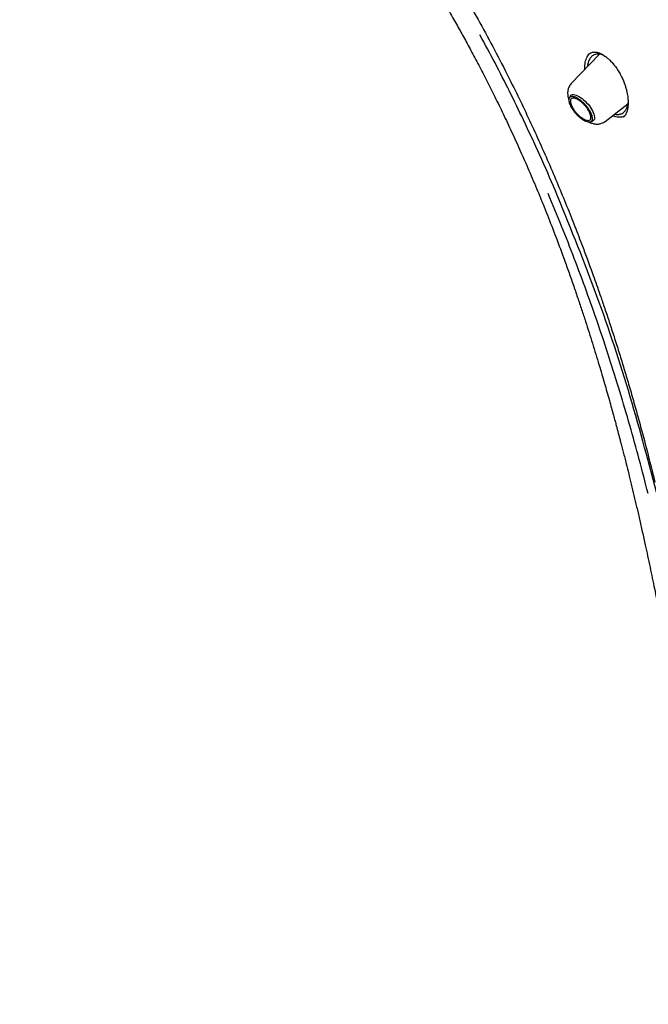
# Model space of a CAD drawing. Header units: millimetres. Extents: x 8 to 955, y 12 to 2039.
# Tile 12 of 115: x 694 to 725, y 713 to 762. Entities that reach past the tile are written whole.
import ezdxf

# ---------------------------------------------------------------- set-up
doc = ezdxf.new("R2010")
doc.units = ezdxf.units.MM

msp = doc.modelspace()

# ---------------------------------------------------------------- linework, layer by layer
at = {"color": 7, "linetype": 'Continuous', "lineweight": 30}
for p, q in [((722.621, 760.12), (721.222, 758.656)), ((722.118, 760.136), (722.169, 760.177)), ((722.128, 760.144), (722.122, 760.139)), ((723.283, 759.666), (723.311, 759.632)), ((721.17, 758.026), (721.122, 757.93)), ((722.909, 756.775), (724.037, 757.642)), ((723.823, 756.993), (723.817, 756.988)), ((722.177, 756.755), (722.278, 756.792))]:
    msp.add_line(p, q, dxfattribs=at)
at = {"color": 7, "linetype": 'Continuous', "lineweight": 30, "flags": 128}
msp.add_lwpolyline([(721.17, 758.026), (721.177, 758.04), (721.205, 758.072), (721.242, 758.095), (721.286, 758.108), (721.339, 758.109), (721.398, 758.101), (721.463, 758.082), (721.532, 758.053), (721.605, 758.015), (721.681, 757.967), (721.758, 757.911), (721.835, 757.848), (721.911, 757.779), (721.985, 757.704), (722.055, 757.625), (722.121, 757.544), (722.181, 757.461), (722.234, 757.377), (722.28, 757.295), (722.318, 757.215), (722.347, 757.139), (722.367, 757.067), (722.378, 757.001), (722.378, 756.943), (722.369, 756.892), (722.351, 756.85), (722.323, 756.818), (722.287, 756.795), (722.278, 756.792)], dxfattribs=at)
at = {"color": 7, "linetype": 'Continuous', "lineweight": 30}
for points, knots in [([(693.8, 821.571), (693.875, 821.629), (694.032, 821.75), (694.281, 821.924), (694.545, 822.096), (694.817, 822.258), (695.096, 822.411), (695.383, 822.555), (695.677, 822.69), (695.979, 822.815), (696.288, 822.932), (696.604, 823.039), (696.927, 823.137), (697.258, 823.226), (697.595, 823.305), (697.939, 823.376), (698.29, 823.437), (698.648, 823.489), (699.012, 823.531), (699.383, 823.565), (699.761, 823.589), (700.145, 823.604), (700.536, 823.609), (700.933, 823.605), (701.336, 823.592), (701.745, 823.57), (702.161, 823.539), (702.582, 823.498), (703.01, 823.448), (703.443, 823.388), (703.882, 823.32), (704.326, 823.242), (704.776, 823.155), (705.232, 823.058), (705.693, 822.953), (706.159, 822.838), (706.63, 822.714), (707.106, 822.581), (707.587, 822.439), (708.073, 822.287), (708.563, 822.127), (709.058, 821.958), (709.558, 821.779), (710.062, 821.592), (710.57, 821.395), (711.082, 821.19), (711.598, 820.976), (712.118, 820.753), (712.642, 820.521), (713.169, 820.281), (713.7, 820.032), (714.234, 819.774), (714.771, 819.508), (715.311, 819.233), (715.855, 818.95), (716.401, 818.659), (716.95, 818.359), (717.502, 818.051), (718.056, 817.735), (718.612, 817.411), (719.171, 817.079), (719.731, 816.739), (720.294, 816.391), (720.858, 816.035), (721.424, 815.671), (721.992, 815.3), (722.561, 814.922), (723.131, 814.536), (723.703, 814.142), (724.275, 813.741), (724.849, 813.334), (725.423, 812.919), (725.998, 812.497), (726.573, 812.068), (727.148, 811.632), (727.724, 811.19), (728.3, 810.741), (728.876, 810.286), (729.452, 809.824), (730.027, 809.356), (730.602, 808.882), (731.176, 808.402), (731.75, 807.915), (732.323, 807.423), (732.895, 806.925), (733.465, 806.422), (734.035, 805.913), (734.603, 805.399), (735.17, 804.879), (735.734, 804.355), (736.298, 803.825), (736.859, 803.29), (737.418, 802.751), (737.976, 802.207), (738.53, 801.658), (739.083, 801.105), (739.633, 800.548), (740.18, 799.987), (740.725, 799.421), (741.266, 798.852), (741.805, 798.279), (742.34, 797.702), (742.872, 797.122), (743.401, 796.538), (743.926, 795.951), (744.448, 795.361), (744.966, 794.769), (745.479, 794.173), (745.989, 793.574), (746.495, 792.974), (746.997, 792.37), (747.494, 791.765), (747.987, 791.157), (748.475, 790.547), (748.958, 789.936), (749.437, 789.322), (749.911, 788.707), (750.379, 788.091), (750.843, 787.474), (751.301, 786.855), (751.754, 786.235), (752.202, 785.614), (752.644, 784.993), (753.08, 784.371), (753.511, 783.749), (753.936, 783.126), (754.355, 782.504), (754.767, 781.881), (755.174, 781.258), (755.575, 780.636), (755.969, 780.014), (756.357, 779.393), (756.738, 778.772), (757.112, 778.153), (757.48, 777.534), (757.842, 776.916), (758.196, 776.3), (758.544, 775.685), (758.884, 775.072), (759.217, 774.46), (759.544, 773.851), (759.863, 773.243), (760.175, 772.638), (760.479, 772.034), (760.776, 771.434), (761.065, 770.835), (761.347, 770.24), (761.621, 769.647), (761.888, 769.057), (762.147, 768.471), (762.398, 767.887), (762.641, 767.307), (762.876, 766.731), (763.103, 766.158), (763.322, 765.589), (763.533, 765.024), (763.736, 764.463), (763.931, 763.906), (764.118, 763.354), (764.296, 762.806), (764.466, 762.262), (764.628, 761.723), (764.782, 761.19), (764.927, 760.661), (765.063, 760.137), (765.191, 759.618), (765.311, 759.105), (765.422, 758.597), (765.525, 758.094), (765.619, 757.598), (765.705, 757.107), (765.782, 756.622), (765.85, 756.143), (765.91, 755.67), (765.961, 755.204), (766.004, 754.743), (766.038, 754.29), (766.064, 753.842), (766.081, 753.402), (766.089, 752.968), (766.089, 752.541), (766.08, 752.121), (766.063, 751.708), (766.037, 751.302), (766.002, 750.904), (765.959, 750.512), (765.908, 750.129), (765.848, 749.752), (765.779, 749.383), (765.703, 749.022), (765.617, 748.668), (765.523, 748.322), (765.421, 747.984), (765.31, 747.653), (765.191, 747.331), (765.064, 747.016), (764.928, 746.71), (764.784, 746.411), (764.632, 746.121), (764.471, 745.839), (764.302, 745.565), (764.125, 745.299), (763.939, 745.042), (763.746, 744.793), (763.543, 744.553), (763.371, 744.361), (763.263, 744.252), (763.228, 744.217)], [0, 0, 0, 0, 0.004492, 0.009453, 0.014412, 0.019368, 0.02432, 0.029268, 0.03421, 0.039148, 0.044081, 0.049008, 0.05393, 0.058848, 0.06376, 0.068668, 0.073572, 0.078472, 0.083368, 0.088262, 0.093152, 0.09804, 0.102926, 0.10781, 0.112693, 0.117574, 0.122454, 0.127333, 0.132212, 0.13709, 0.141967, 0.146845, 0.151722, 0.156599, 0.161476, 0.166353, 0.171231, 0.176109, 0.180987, 0.185865, 0.190744, 0.195623, 0.200502, 0.205382, 0.210262, 0.215143, 0.220024, 0.224905, 0.229787, 0.234669, 0.239552, 0.244435, 0.249318, 0.254202, 0.259086, 0.263971, 0.268856, 0.273741, 0.278627, 0.283513, 0.288399, 0.293286, 0.298173, 0.30306, 0.307947, 0.312835, 0.317723, 0.322611, 0.3275, 0.332389, 0.337278, 0.342167, 0.347056, 0.351946, 0.356835, 0.361725, 0.366615, 0.371506, 0.376396, 0.381287, 0.386177, 0.391068, 0.395959, 0.40085, 0.405741, 0.410633, 0.415524, 0.420416, 0.425307, 0.430199, 0.435091, 0.439982, 0.444874, 0.449766, 0.454658, 0.45955, 0.464442, 0.469334, 0.474227, 0.479119, 0.484011, 0.488903, 0.493796, 0.498688, 0.50358, 0.508472, 0.513365, 0.518257, 0.523149, 0.528041, 0.532933, 0.537826, 0.542718, 0.54761, 0.552502, 0.557394, 0.562286, 0.567178, 0.572069, 0.576961, 0.581853, 0.586744, 0.591636, 0.596527, 0.601418, 0.60631, 0.611201, 0.616092, 0.620982, 0.625873, 0.630763, 0.635654, 0.640544, 0.645434, 0.650324, 0.655214, 0.660103, 0.664992, 0.669882, 0.67477, 0.679659, 0.684548, 0.689436, 0.694324, 0.699211, 0.704099, 0.708986, 0.713873, 0.718759, 0.723645, 0.728531, 0.733417, 0.738302, 0.743187, 0.748072, 0.752956, 0.757839, 0.762723, 0.767606, 0.772488, 0.77737, 0.782252, 0.787133, 0.792014, 0.796895, 0.801775, 0.806654, 0.811533, 0.816412, 0.82129, 0.826168, 0.831046, 0.835923, 0.8408, 0.845677, 0.850554, 0.855431, 0.860307, 0.865184, 0.870061, 0.874938, 0.879816, 0.884694, 0.889573, 0.894453, 0.899334, 0.904216, 0.9091, 0.913986, 0.918875, 0.923766, 0.92866, 0.933557, 0.938458, 0.943363, 0.948273, 0.953187, 0.958106, 0.96303, 0.967959, 0.972893, 0.977833, 0.982777, 0.987727, 0.99268, 0.997637, 1, 1, 1, 1]), ([(705.515, 775.926), (705.762, 775.614), (706.25, 774.999), (706.967, 774.089), (707.658, 773.204), (708.322, 772.344), (708.954, 771.513), (709.554, 770.711), (710.123, 769.937), (710.665, 769.187), (711.21, 768.419), (711.754, 767.635), (712.293, 766.838), (712.796, 766.078), (713.263, 765.356), (713.695, 764.671), (714.064, 764.074), (714.376, 763.561), (714.637, 763.126), (714.88, 762.714), (715.106, 762.325), (715.316, 761.959), (715.509, 761.618), (715.69, 761.295), (715.932, 760.86), (716.244, 760.287), (716.631, 759.557), (717.027, 758.788), (717.432, 757.98), (717.844, 757.133), (718.264, 756.24), (718.692, 755.301), (719.122, 754.32), (719.554, 753.3), (719.985, 752.24), (720.416, 751.135), (720.781, 750.156), (721.08, 749.325), (721.312, 748.665), (721.531, 748.027), (721.735, 747.417), (721.926, 746.833), (722.105, 746.277), (722.276, 745.732), (722.44, 745.2), (722.596, 744.684), (722.739, 744.201), (722.87, 743.752), (722.994, 743.32), (723.11, 742.909), (723.218, 742.523), (723.312, 742.18), (723.381, 741.927), (723.428, 741.754), (723.456, 741.65), (723.48, 741.56), (723.501, 741.482), (723.521, 741.405), (723.545, 741.314), (723.578, 741.19), (723.622, 741.026), (723.676, 740.818), (723.738, 740.578), (723.807, 740.313), (723.879, 740.031), (723.969, 739.674), (724.078, 739.236), (724.207, 738.709), (724.339, 738.157), (724.475, 737.581), (724.614, 736.981), (724.757, 736.349), (724.892, 735.736), (725.02, 735.146), (725.137, 734.595), (725.249, 734.053), (725.36, 733.51), (725.466, 732.978), (725.567, 732.46), (725.657, 731.991), (725.735, 731.57), (725.803, 731.197), (725.855, 730.907), (725.894, 730.689), (725.922, 730.532), (725.946, 730.391), (725.97, 730.255), (725.994, 730.114), (726.02, 729.961), (726.049, 729.789), (726.081, 729.596), (726.117, 729.378), (726.157, 729.135), (726.199, 728.87), (726.242, 728.593), (726.286, 728.312), (726.329, 728.027), (726.371, 727.74), (726.413, 727.449), (726.455, 727.156), (726.494, 726.871), (726.529, 726.61), (726.558, 726.388), (726.581, 726.208), (726.599, 726.073), (726.611, 725.974), (726.621, 725.899), (726.629, 725.832), (726.637, 725.765), (726.646, 725.693), (726.658, 725.594), (726.675, 725.458), (726.696, 725.279), (726.721, 725.065), (726.749, 724.815), (726.781, 724.529), (726.816, 724.209), (726.853, 723.853), (726.892, 723.463), (726.933, 723.039), (726.975, 722.58), (727.018, 722.088), (727.063, 721.54), (727.11, 720.933), (727.158, 720.267), (727.204, 719.56), (727.248, 718.816), (727.291, 718.033), (727.332, 717.229), (727.37, 716.405), (727.406, 715.564), (727.441, 714.689), (727.476, 713.779), (727.499, 713.161), (727.51, 712.846)], [0, 0, 0, 0, 0.016778, 0.033038, 0.04878, 0.064003, 0.078707, 0.092645, 0.106083, 0.119019, 0.131451, 0.145595, 0.159031, 0.171759, 0.183779, 0.195088, 0.205687, 0.213171, 0.220254, 0.226937, 0.23322, 0.239104, 0.244587, 0.24967, 0.254612, 0.265472, 0.277015, 0.289244, 0.301785, 0.314973, 0.328809, 0.343291, 0.358421, 0.37391, 0.390025, 0.406766, 0.424134, 0.43433, 0.444325, 0.453904, 0.463067, 0.471815, 0.480149, 0.48807, 0.496305, 0.50404, 0.511275, 0.518007, 0.524235, 0.530683, 0.536479, 0.541623, 0.546115, 0.547878, 0.54944, 0.5508, 0.551959, 0.552967, 0.554284, 0.556021, 0.558576, 0.561701, 0.565389, 0.569416, 0.573651, 0.578094, 0.585495, 0.593411, 0.601844, 0.610382, 0.619402, 0.628909, 0.638902, 0.647092, 0.655572, 0.663852, 0.671613, 0.680179, 0.688016, 0.695123, 0.701501, 0.707148, 0.712066, 0.714697, 0.717058, 0.71915, 0.721104, 0.723223, 0.725517, 0.728012, 0.731012, 0.734216, 0.737901, 0.74201, 0.746219, 0.750478, 0.754787, 0.759146, 0.763555, 0.768014, 0.7725, 0.776533, 0.779922, 0.782665, 0.784763, 0.78612, 0.787176, 0.788204, 0.789204, 0.79023, 0.791553, 0.793761, 0.796532, 0.799865, 0.803761, 0.808219, 0.81324, 0.818823, 0.824969, 0.831677, 0.838949, 0.846783, 0.855181, 0.865255, 0.876036, 0.887524, 0.899718, 0.912618, 0.926226, 0.939707, 0.953822, 0.968574, 0.983965, 1, 1, 1, 1]), ([(707.357, 775.211), (707.444, 775.1), (707.709, 774.759), (708.146, 774.201), (708.658, 773.547), (709.144, 772.924), (709.603, 772.332), (710.047, 771.753), (710.474, 771.189), (710.882, 770.642), (711.258, 770.133), (711.601, 769.66), (711.898, 769.247), (712.154, 768.887), (712.377, 768.569), (712.594, 768.258), (712.81, 767.945), (713.025, 767.63), (713.338, 767.167), (713.746, 766.551), (714.351, 765.614), (715.051, 764.491), (715.832, 763.18), (716.589, 761.85), (717.32, 760.505), (717.975, 759.238), (718.562, 758.053), (719.088, 756.953), (719.597, 755.845), (720.087, 754.738), (720.552, 753.648), (720.988, 752.587), (721.395, 751.563), (721.694, 750.784), (721.901, 750.233), (722.03, 749.885), (722.169, 749.505), (722.319, 749.09), (722.48, 748.639), (722.662, 748.121), (722.864, 747.53), (723.088, 746.862), (723.322, 746.145), (723.556, 745.407), (723.789, 744.654), (724.019, 743.887), (724.254, 743.08), (724.493, 742.233), (724.735, 741.346), (724.98, 740.418), (725.196, 739.571), (725.328, 739.034), (725.38, 738.82)], [0, 0, 0, 0, 0.010413, 0.031748, 0.052073, 0.071383, 0.089673, 0.106945, 0.124778, 0.141401, 0.15682, 0.171041, 0.184067, 0.194011, 0.20326, 0.212464, 0.221709, 0.230995, 0.240325, 0.262487, 0.284891, 0.321778, 0.359011, 0.396221, 0.433428, 0.470654, 0.500283, 0.529943, 0.559629, 0.589312, 0.618294, 0.646222, 0.673088, 0.698882, 0.70718, 0.716156, 0.726033, 0.736808, 0.748483, 0.761056, 0.777029, 0.794247, 0.812709, 0.832412, 0.851051, 0.870677, 0.89129, 0.912894, 0.935492, 0.959092, 0.983706, 1, 1, 1, 1]), ([(718.843, 756.849), (718.614, 757.324), (718.155, 758.274), (717.435, 759.684), (716.934, 760.613), (716.683, 761.077)], [0, 0, 0, 0, 0.333391, 0.666685, 1, 1, 1, 1]), ([(721.901, 759.367), (721.899, 759.403), (721.894, 759.499), (721.904, 759.642), (721.931, 759.795), (721.976, 759.93), (722.037, 760.044), (722.105, 760.131), (722.159, 760.167), (722.181, 760.182)], [0, 0, 0, 0, 0.095012, 0.254187, 0.413498, 0.572725, 0.731699, 0.890414, 1, 1, 1, 1]), ([(722.854, 760.05), (722.841, 760.056), (722.794, 760.079), (722.716, 760.103), (722.613, 760.124), (722.506, 760.126), (722.399, 760.105), (722.308, 760.063), (722.233, 760.005), (722.173, 759.938), (722.121, 759.855), (722.084, 759.769), (722.058, 759.685), (722.041, 759.603), (722.03, 759.541), (722.028, 759.504), (722.028, 759.499)], [0, 0, 0, 0, 0.029887, 0.107483, 0.184758, 0.281014, 0.380575, 0.483503, 0.562964, 0.644366, 0.727721, 0.813041, 0.868634, 0.927864, 0.990722, 1, 1, 1, 1]), ([(722.164, 760.174), (722.19, 760.187), (722.237, 760.212), (722.313, 760.225), (722.378, 760.227), (722.431, 760.223), (722.472, 760.216), (722.506, 760.209), (722.538, 760.201), (722.571, 760.191), (722.607, 760.178), (722.654, 760.16), (722.717, 760.131), (722.798, 760.087), (722.897, 760.024), (723.014, 759.935), (723.149, 759.815), (723.241, 759.712), (723.29, 759.658)], [0, 0, 0, 0, 0.103224, 0.189243, 0.258622, 0.311562, 0.348135, 0.37747, 0.406366, 0.434827, 0.463423, 0.501278, 0.551647, 0.614658, 0.690514, 0.779558, 0.882377, 1, 1, 1, 1]), ([(723.31, 759.632), (723.357, 759.573), (723.456, 759.451), (723.586, 759.247), (723.7, 759.039), (723.793, 758.841), (723.867, 758.655), (723.927, 758.474), (723.973, 758.304), (724.005, 758.147), (724.026, 758.016), (724.037, 757.907), (724.045, 757.791), (724.047, 757.662), (724.039, 757.522), (724.024, 757.419), (724.009, 757.35), (723.999, 757.31), (723.988, 757.273), (723.975, 757.23), (723.955, 757.178), (723.924, 757.115), (723.881, 757.048), (723.844, 757.01), (723.824, 756.99)], [0, 0, 0, 0, 0.068381, 0.141642, 0.209703, 0.272654, 0.330516, 0.383297, 0.439943, 0.489347, 0.531507, 0.566408, 0.597351, 0.64966, 0.702904, 0.756252, 0.775156, 0.793297, 0.810681, 0.82962, 0.85818, 0.896884, 0.945535, 1, 1, 1, 1]), ([(721.222, 758.656), (721.198, 758.628), (721.153, 758.576), (721.105, 758.489), (721.074, 758.409), (721.054, 758.33), (721.043, 758.257), (721.04, 758.191), (721.043, 758.097), (721.06, 757.978), (721.092, 757.883), (721.106, 757.842)], [0, 0, 0, 0, 0.126782, 0.239716, 0.338675, 0.423812, 0.516417, 0.587149, 0.652496, 0.849613, 1, 1, 1, 1]), ([(723.385, 757.141), (723.408, 757.135), (723.461, 757.121), (723.542, 757.118), (723.619, 757.126), (723.687, 757.145), (723.764, 757.179), (723.851, 757.244), (723.92, 757.332), (723.964, 757.412), (723.991, 757.473), (724.014, 757.542), (724.035, 757.616), (724.042, 757.672), (724.045, 757.699)], [0, 0, 0, 0, 0.069194, 0.156534, 0.250724, 0.322397, 0.392241, 0.535186, 0.682849, 0.740555, 0.802002, 0.867214, 0.936215, 1, 1, 1, 1]), ([(723.879, 757.051), (723.861, 757.04), (723.818, 757.013), (723.74, 756.989), (723.647, 756.976), (723.549, 756.98), (723.445, 757.002), (723.357, 757.03), (723.304, 757.057), (723.287, 757.065)], [0, 0, 0, 0, 0.114424, 0.276298, 0.438367, 0.60092, 0.763412, 0.925311, 1, 1, 1, 1]), ([(720.434, 753.323), (720.179, 753.914), (719.667, 755.097), (719.118, 756.265), (718.843, 756.849)], [0, 0, 0, 0, 0.499473, 1, 1, 1, 1]), ([(722.092, 756.748), (722.119, 756.734), (722.201, 756.694), (722.309, 756.664), (722.411, 756.647), (722.485, 756.641), (722.565, 756.643), (722.649, 756.655), (722.734, 756.678), (722.824, 756.716), (722.88, 756.755), (722.909, 756.775)], [0, 0, 0, 0, 0.103629, 0.31253, 0.387672, 0.471251, 0.573351, 0.662871, 0.763801, 0.876231, 1, 1, 1, 1]), ([(725.038, 738.257), (724.894, 738.823), (724.606, 739.955), (724.137, 741.647), (723.641, 743.334), (723.116, 745.014), (722.563, 746.677), (721.984, 748.323), (721.378, 749.951), (720.743, 751.572), (720.295, 752.644), (720.07, 753.18)], [0, 0, 0, 0, 0.112178, 0.224231, 0.336192, 0.448096, 0.559977, 0.669874, 0.779819, 0.889848, 1, 1, 1, 1]), ([(725.465, 738.321), (725.015, 740.012), (724.115, 743.392), (722.438, 748.41), (721.102, 751.685), (720.434, 753.323)], [0, 0, 0, 0, 0.333731, 0.666746, 1, 1, 1, 1])]:
    msp.add_open_spline(points, degree=3, knots=knots, dxfattribs=at)
for points in [[(722.254, 757.051), (722.262, 757.016), (722.278, 756.948), (722.273, 756.865), (722.247, 756.801), (722.199, 756.759), (722.131, 756.741), (722.047, 756.747), (721.949, 756.778), (721.841, 756.832), (721.727, 756.906), (721.611, 756.999), (721.499, 757.106), (721.394, 757.224), (721.3, 757.347), (721.221, 757.472), (721.16, 757.593), (721.119, 757.706), (721.101, 757.806), (721.104, 757.89), (721.131, 757.954), (721.178, 757.996), (721.246, 758.014), (721.33, 758.007), (721.428, 757.977), (721.536, 757.923), (721.65, 757.848), (721.766, 757.756), (721.878, 757.648), (721.984, 757.531), (722.078, 757.407), (722.156, 757.283), (722.218, 757.161), (722.242, 757.087), (722.254, 757.051)], [(721.821, 756.903), (721.788, 756.923), (721.722, 756.964), (721.621, 757.046), (721.523, 757.14), (721.431, 757.243), (721.348, 757.351), (721.279, 757.46), (721.226, 757.566), (721.19, 757.665), (721.174, 757.753), (721.177, 757.826), (721.2, 757.882), (721.242, 757.918), (721.301, 757.934), (721.375, 757.929), (721.461, 757.902), (721.556, 757.855), (721.655, 757.79), (721.756, 757.708), (721.855, 757.615), (721.947, 757.512), (722.029, 757.403), (722.098, 757.294), (722.151, 757.188), (722.187, 757.09), (722.203, 757.002), (722.2, 756.929), (722.177, 756.873), (722.135, 756.836), (722.076, 756.82), (722.002, 756.826), (721.917, 756.852), (721.853, 756.886), (721.821, 756.903)]]:
    msp.add_open_spline(points, degree=3, dxfattribs=at)

doc.saveas('drawing.dxf')
